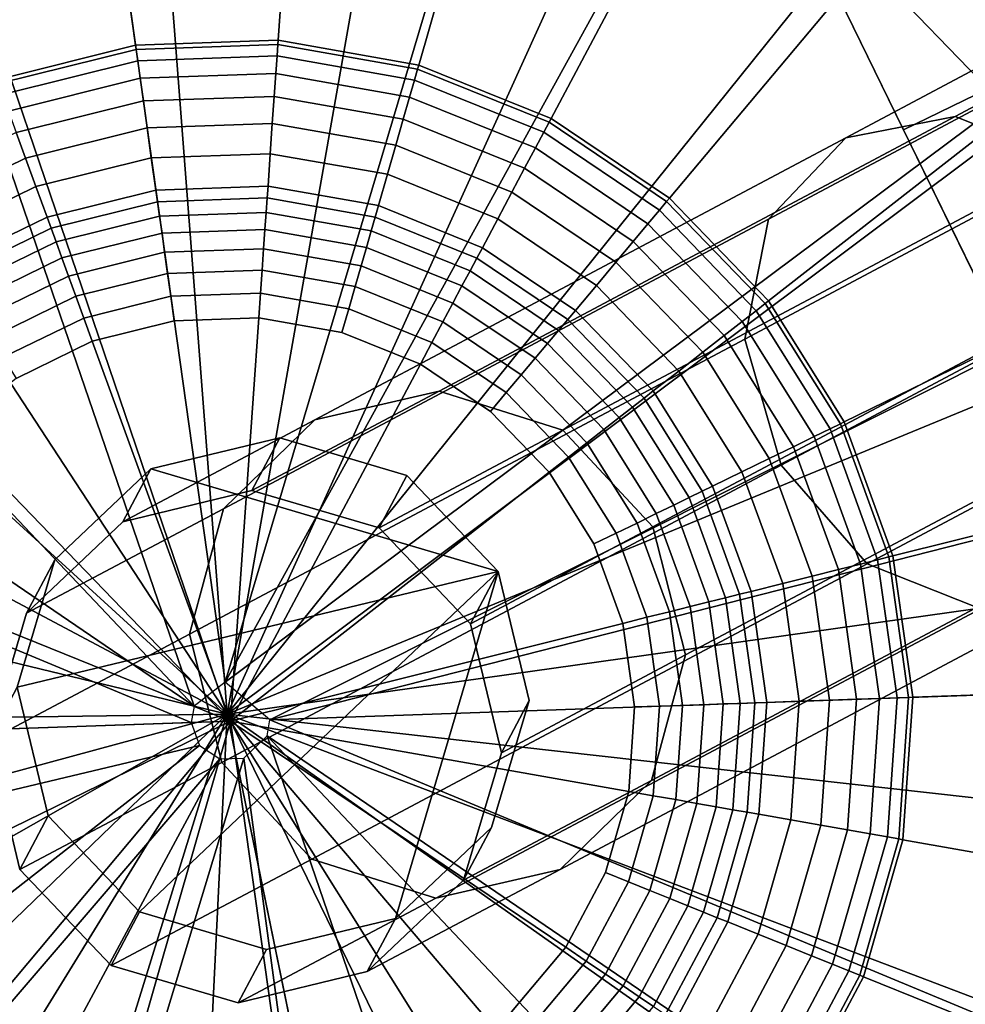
# Model space of a CAD drawing. Extents: x -43.1 to 43.1, y -41.3 to 41.3.
# Tile 92 of 256: x -16.735 to -16.161, y -8.055 to -7.458. Entities that reach past the tile are written whole.
import ezdxf

# ---------------------------------------------------------------- set-up
doc = ezdxf.new("R2010")
doc.units = 0
for name, color, linetype in [('CABLE.1', 18, 'CONTINUOUS'), ('LAMP', 7, 'CONTINUOUS'), ('LAMP_SUPPORT', 18, 'CONTINUOUS'), ('METAL_BASE', 254, 'CONTINUOUS')]:
    doc.layers.add(name, color=color, linetype=linetype)

msp = doc.modelspace()

# ---------------------------------------------------------------- linework, layer by layer
at = {"layer": 'CABLE.1'}
for points in [[(-15.7489, -7.2715, 5.3364), (-15.6924, -7.2641, 5.3937), (-16.1672, -7.5169, 6.0043), (-16.2337, -7.5297, 5.9601)], [(-15.6924, -7.2641, 5.3937), (-15.6313, -7.2952, 5.436), (-16.0985, -7.5441, 6.037), (-16.1672, -7.5169, 6.0043)], [(-15.7854, -7.3155, 5.2794), (-15.7489, -7.2715, 5.3364), (-16.2337, -7.5297, 5.9601), (-16.2804, -7.5791, 5.9161)], [(-15.7924, -7.3842, 5.2379), (-15.7854, -7.3155, 5.2794), (-16.2804, -7.5791, 5.9161), (-16.2948, -7.6518, 5.8841)], [(-15.7678, -7.4594, 5.2232), (-15.7924, -7.3842, 5.2379), (-16.2948, -7.6518, 5.8841), (-16.2728, -7.7284, 5.8728)], [(-15.7184, -7.5208, 5.2391), (-15.7678, -7.4594, 5.2232), (-16.2728, -7.7284, 5.8728), (-16.2206, -7.7882, 5.8851)], [(-16.2337, -7.5297, 5.9601), (-16.1672, -7.5169, 6.0043), (-16.4803, -7.6834, 6.692), (-16.5557, -7.7008, 6.667)], [(-16.1672, -7.5169, 6.0043), (-16.0985, -7.5441, 6.037), (-16.4053, -7.7071, 6.7105), (-16.4803, -7.6834, 6.692)], [(-15.6572, -7.5519, 5.2814), (-15.7184, -7.5208, 5.2391), (-16.2206, -7.7882, 5.8851), (-16.1519, -7.8154, 5.9177)], [(-16.2804, -7.5791, 5.9161), (-16.2337, -7.5297, 5.9601), (-16.5557, -7.7008, 6.667), (-16.6111, -7.7548, 6.6421)], [(-16.0985, -7.5441, 6.037), (-16.0463, -7.604, 6.0493), (-16.3506, -7.7657, 6.7175), (-16.4053, -7.7071, 6.7105)], [(-16.2948, -7.6518, 5.8841), (-16.2804, -7.5791, 5.9161), (-16.6111, -7.7548, 6.6421), (-16.6317, -7.8309, 6.6241)], [(-16.0463, -7.604, 6.0493), (-16.0243, -7.6805, 6.0379), (-16.3309, -7.8434, 6.7111), (-16.3506, -7.7657, 6.7175)], [(-16.2728, -7.7284, 5.8728), (-16.2948, -7.6518, 5.8841), (-16.6317, -7.8309, 6.6241), (-16.6121, -7.9087, 6.6177)], [(-16.0243, -7.6805, 6.0379), (-16.0387, -7.7532, 6.006), (-16.3515, -7.9195, 6.693), (-16.3309, -7.8434, 6.7111)], [(-16.5557, -7.7008, 6.667), (-16.4803, -7.6834, 6.692), (-16.5938, -7.7436, 7.4413), (-16.6721, -7.7626, 7.4355)], [(-16.4803, -7.6834, 6.692), (-16.4053, -7.7071, 6.7105), (-16.5166, -7.7663, 7.4459), (-16.5938, -7.7436, 7.4413)], [(-16.6111, -7.7548, 6.6421), (-16.5557, -7.7008, 6.667), (-16.6721, -7.7626, 7.4355), (-16.7305, -7.8181, 7.4301)], [(-16.4053, -7.7071, 6.7105), (-16.3506, -7.7657, 6.7175), (-16.4613, -7.8246, 7.4482), (-16.5166, -7.7663, 7.4459)], [(-16.6721, -7.7626, 7.4355), (-16.5938, -7.7436, 7.4413), (-16.5769, -7.7117, 8.6053), (-16.655, -7.7305, 8.607)], [(-16.4444, -7.7929, 8.6056), (-16.655, -7.7305, 8.607), (-16.5769, -7.7117, 8.6053), (-16.4998, -7.7346, 8.6048)], [(-16.5938, -7.7436, 7.4413), (-16.5166, -7.7663, 7.4459), (-16.4998, -7.7346, 8.6048), (-16.5769, -7.7117, 8.6053)], [(-16.2206, -7.7882, 5.8851), (-16.2728, -7.7284, 5.8728), (-16.6121, -7.9087, 6.6177), (-16.5574, -7.9673, 6.6247)], [(-16.4444, -7.7929, 8.6056), (-16.7361, -7.8629, 8.6118), (-16.7133, -7.7858, 8.6094), (-16.655, -7.7305, 8.607)], [(-16.7305, -7.8181, 7.4301), (-16.6721, -7.7626, 7.4355), (-16.655, -7.7305, 8.607), (-16.7133, -7.7858, 8.6094)], [(-16.5166, -7.7663, 7.4459), (-16.4613, -7.8246, 7.4482), (-16.4444, -7.7929, 8.6056), (-16.4998, -7.7346, 8.6048)], [(-16.6317, -7.8309, 6.6241), (-16.6111, -7.7548, 6.6421), (-16.7305, -7.8181, 7.4301), (-16.7534, -7.8954, 7.4265)], [(-16.0387, -7.7532, 6.006), (-16.0854, -7.8026, 5.962), (-16.4069, -7.9735, 6.6681), (-16.3515, -7.9195, 6.693)], [(-16.3506, -7.7657, 6.7175), (-16.3309, -7.8434, 6.7111), (-16.4425, -7.9028, 7.4474), (-16.4613, -7.8246, 7.4482)], [(-16.7534, -7.8954, 7.4265), (-16.7305, -7.8181, 7.4301), (-16.7133, -7.7858, 8.6094), (-16.7361, -7.8629, 8.6118)], [(-16.4444, -7.7929, 8.6056), (-16.6619, -7.9993, 8.6145), (-16.7173, -7.941, 8.6137), (-16.7361, -7.8629, 8.6118)], [(-16.4444, -7.7929, 8.6056), (-16.5067, -8.0034, 8.6123), (-16.5849, -8.0221, 8.614), (-16.6619, -7.9993, 8.6145)], [(-16.1519, -7.8154, 5.9177), (-16.2206, -7.7882, 5.8851), (-16.5574, -7.9673, 6.6247), (-16.4823, -7.991, 6.6431)], [(-16.4444, -7.7929, 8.6056), (-16.4256, -7.871, 8.6075), (-16.4484, -7.9481, 8.6099), (-16.5067, -8.0034, 8.6123)], [(-16.4613, -7.8246, 7.4482), (-16.4425, -7.9028, 7.4474), (-16.4256, -7.871, 8.6075), (-16.4444, -7.7929, 8.6056)], [(-16.0854, -7.8026, 5.962), (-16.1519, -7.8154, 5.9177), (-16.4823, -7.991, 6.6431), (-16.4069, -7.9735, 6.6681)], [(-16.6121, -7.9087, 6.6177), (-16.6317, -7.8309, 6.6241), (-16.7534, -7.8954, 7.4265), (-16.7346, -7.9736, 7.4257)], [(-16.3309, -7.8434, 6.7111), (-16.3515, -7.9195, 6.693), (-16.4654, -7.98, 7.4438), (-16.4425, -7.9028, 7.4474)], [(-16.7346, -7.9736, 7.4257), (-16.7534, -7.8954, 7.4265), (-16.7361, -7.8629, 8.6118), (-16.7173, -7.941, 8.6137)], [(-16.4425, -7.9028, 7.4474), (-16.4654, -7.98, 7.4438), (-16.4484, -7.9481, 8.6099), (-16.4256, -7.871, 8.6075)], [(-16.5574, -7.9673, 6.6247), (-16.6121, -7.9087, 6.6177), (-16.7346, -7.9736, 7.4257), (-16.6792, -8.0318, 7.428)], [(-16.3515, -7.9195, 6.693), (-16.4069, -7.9735, 6.6681), (-16.5238, -8.0355, 7.4384), (-16.4654, -7.98, 7.4438)], [(-16.6792, -8.0318, 7.428), (-16.7346, -7.9736, 7.4257), (-16.7173, -7.941, 8.6137), (-16.6619, -7.9993, 8.6145)], [(-16.4654, -7.98, 7.4438), (-16.5238, -8.0355, 7.4384), (-16.5067, -8.0034, 8.6123), (-16.4484, -7.9481, 8.6099)], [(-16.4823, -7.991, 6.6431), (-16.5574, -7.9673, 6.6247), (-16.6792, -8.0318, 7.428), (-16.6021, -8.0545, 7.4326)], [(-16.4069, -7.9735, 6.6681), (-16.4823, -7.991, 6.6431), (-16.6021, -8.0545, 7.4326), (-16.5238, -8.0355, 7.4384)], [(-16.6021, -8.0545, 7.4326), (-16.6792, -8.0318, 7.428), (-16.6619, -7.9993, 8.6145), (-16.5849, -8.0221, 8.614)], [(-16.5238, -8.0355, 7.4384), (-16.6021, -8.0545, 7.4326), (-16.5849, -8.0221, 8.614), (-16.5067, -8.0034, 8.6123)]]:
    msp.add_3dface(points, dxfattribs=at)
at = {"layer": 'LAMP'}
for points in [[(-16.667, -7.1241, 13.367), (-16.8529, -7.1622, 13.367), (-16.6088, -7.8793, 13.367), (-16.4773, -7.1334, 13.367)], [(-16.2959, -7.1895, 13.367), (-16.4773, -7.1334, 13.367), (-16.6088, -7.8793, 13.367), (-16.1342, -7.289, 13.367)], [(-17.0236, -7.2455, 13.367), (-17.1682, -7.3685, 13.367), (-16.6088, -7.8793, 13.367), (-16.8529, -7.1622, 13.367)], [(-16.8023, -7.3111, 16.4972), (-16.6549, -7.2808, 16.4972), (-16.6088, -7.8793, 16.4972), (-16.9375, -7.377, 16.4972)], [(-16.5046, -7.2882, 16.4972), (-16.3609, -7.3327, 16.4972), (-16.6088, -7.8793, 16.4972), (-16.6549, -7.2808, 16.4972)], [(-16.0024, -7.4255, 13.367), (-16.1342, -7.289, 13.367), (-16.6088, -7.8793, 13.367), (-15.9086, -7.5906, 13.367)], [(-16.2328, -7.4115, 16.4972), (-16.1283, -7.5197, 16.4972), (-16.6088, -7.8793, 16.4972), (-16.3609, -7.3327, 16.4972)], [(-16.1669, -7.3296, 16.4759), (-16.0441, -7.4568, 16.4759), (-16.1283, -7.5197, 16.4972), (-16.2328, -7.4115, 16.4972)], [(-17.2776, -7.5237, 13.367), (-17.345, -7.7012, 13.367), (-16.6088, -7.8793, 13.367), (-17.1682, -7.3685, 13.367)], [(-17.0521, -7.4746, 16.4972), (-16.9375, -7.377, 16.4972), (-16.6088, -7.8793, 16.4972), (-17.1388, -7.5975, 16.4972)], [(-16.0539, -7.6506, 16.4972), (-16.0145, -7.7957, 16.4972), (-16.6088, -7.8793, 16.4972), (-16.1283, -7.5197, 16.4972)], [(-15.8588, -7.7739, 13.367), (-15.9086, -7.5906, 13.367), (-16.6088, -7.8793, 13.367), (-15.8561, -7.9637, 13.367)], [(-17.1922, -7.7381, 16.4972), (-17.1388, -7.5975, 16.4972), (-16.6088, -7.8793, 16.4972), (-17.209, -7.8876, 16.4972)], [(-17.3662, -7.8898, 13.367), (-17.3398, -8.0778, 13.367), (-16.6088, -7.8793, 13.367), (-17.345, -7.7012, 13.367)], [(-16.0124, -7.9462, 16.4972), (-16.0478, -8.0924, 16.4972), (-16.6088, -7.8793, 16.4972), (-16.0145, -7.7957, 16.4972)], [(-17.2674, -8.2534, 13.367), (-17.1537, -8.4054, 13.367), (-16.6088, -7.8793, 13.367), (-17.3398, -8.0778, 13.367)], [(-17.188, -8.0366, 16.4972), (-17.209, -7.8876, 16.4972), (-16.6088, -7.8793, 16.4972), (-17.1307, -8.1757, 16.4972)], [(-17.0057, -8.5244, 13.367), (-16.8328, -8.6028, 13.367), (-16.6088, -7.8793, 13.367), (-17.1537, -8.4054, 13.367)], [(-17.0406, -8.2962, 16.4972), (-17.1307, -8.1757, 16.4972), (-16.6088, -7.8793, 16.4972), (-16.9233, -8.3905, 16.4972)], [(-16.7863, -8.4526, 16.4972), (-16.9233, -8.3905, 16.4972), (-16.6088, -7.8793, 16.4972), (-16.6382, -8.4787, 16.4972)], [(-16.6458, -8.6358, 13.367), (-16.4565, -8.6212, 13.367), (-16.6088, -7.8793, 13.367), (-16.8328, -8.6028, 13.367)], [(-16.4882, -8.4672, 16.4972), (-16.6382, -8.4787, 16.4972), (-16.6088, -7.8793, 16.4972)], [(-16.2198, -8.3363, 16.4972), (-16.3457, -8.4187, 16.4972), (-16.4882, -8.4672, 16.4972), (-16.6088, -7.8793, 16.4972)], [(-16.1179, -8.4561, 13.367), (-15.9899, -8.3159, 13.367), (-16.6088, -7.8793, 13.367), (-16.2768, -8.56, 13.367)], [(-16.1184, -8.2252, 16.4972), (-16.2198, -8.3363, 16.4972), (-16.6088, -7.8793, 16.4972), (-16.0478, -8.0924, 16.4972)], [(-15.9008, -8.1482, 13.367), (-15.8561, -7.9637, 13.367), (-16.6088, -7.8793, 13.367), (-15.9899, -8.3159, 13.367)], [(-16.2768, -8.56, 13.367), (-16.6088, -7.8793, 13.367), (-16.4565, -8.6212, 13.367)]]:
    msp.add_3dface(points, dxfattribs=at)
at = {"layer": 'LAMP_SUPPORT'}
for points in [[(-16.6101, -7.8599, 12.7749), (-16.7398, -6.9368, 12.7749), (-16.54, -6.9298, 12.7749), (-16.3432, -6.9645, 12.7749)], [(-16.6101, -7.8599, 12.7749), (-16.6289, -7.8746, 12.7749), (-16.9337, -6.9852, 12.7749), (-16.7398, -6.9368, 12.7749)], [(-16.6101, -7.8599, 12.7749), (-16.3432, -6.9645, 12.7749), (-16.1579, -7.0394, 12.7749)], [(-16.6289, -7.8746, 12.7749), (-17.2709, -7.1958, 12.7749), (-17.1134, -7.0728, 12.7749), (-16.9337, -6.9852, 12.7749)], [(-16.6101, -7.8599, 12.7749), (-16.1579, -7.0394, 12.7749), (-15.9922, -7.1512, 12.7749), (-15.8533, -7.295, 12.7749)], [(-16.5532, -7.1172, 8.9914), (-16.7137, -7.1229, 8.9914), (-16.6644, -7.4735, 8.9914), (-16.5779, -7.4705, 8.9914)], [(-16.395, -7.1451, 8.9914), (-16.5532, -7.1172, 8.9914), (-16.5779, -7.4705, 8.9914), (-16.4926, -7.4856, 8.9914)], [(-16.7137, -7.1229, 8.9914), (-16.8695, -7.1617, 8.9914), (-16.7484, -7.4945, 8.9914), (-16.6644, -7.4735, 8.9914)], [(-16.2461, -7.2053, 8.9914), (-16.395, -7.1451, 8.9914), (-16.4926, -7.4856, 8.9914), (-16.4123, -7.518, 8.9914)], [(-16.6289, -7.8746, 12.7749), (-17.3994, -7.3489, 12.7749), (-17.2709, -7.1958, 12.7749)], [(-16.1129, -7.2951, 8.9914), (-16.2461, -7.2053, 8.9914), (-16.4123, -7.518, 8.9914), (-16.3406, -7.5664, 8.9914)], [(-16.5829, -7.8828, 12.7749), (-16.6101, -7.8599, 12.7749), (-15.8533, -7.295, 12.7749), (-15.7474, -7.4645, 12.7749)], [(-16.0014, -7.4106, 8.9914), (-16.1129, -7.2951, 8.9914), (-16.3406, -7.5664, 8.9914), (-16.2804, -7.6287, 8.9914)], [(-16.6289, -7.8746, 12.7749), (-16.6306, -7.8844, 12.7749), (-17.4932, -7.5254, 12.7749), (-17.3994, -7.3489, 12.7749)], [(-15.9163, -7.5468, 8.9914), (-16.0014, -7.4106, 8.9914), (-16.2804, -7.6287, 8.9914), (-16.2346, -7.7021, 8.9914)], [(-16.5829, -7.8828, 12.7749), (-15.7474, -7.4645, 12.7749), (-15.679, -7.6523, 12.7749)], [(-16.5779, -7.4705, 8.9914), (-16.6644, -7.4735, 8.9914), (-16.664, -7.4761, 8.9718), (-16.578, -7.4731, 8.9718)], [(-16.4926, -7.4856, 8.9914), (-16.5779, -7.4705, 8.9914), (-16.578, -7.4731, 8.9718), (-16.4933, -7.4881, 8.9718)], [(-16.6644, -7.4735, 8.9914), (-16.7484, -7.4945, 8.9914), (-16.7475, -7.4969, 8.9718), (-16.664, -7.4761, 8.9718)], [(-16.664, -7.4761, 8.9718), (-16.7475, -7.4969, 8.9718), (-16.7451, -7.5035, 8.9195), (-16.663, -7.483, 8.9195)], [(-16.578, -7.4731, 8.9718), (-16.664, -7.4761, 8.9718), (-16.663, -7.483, 8.9195), (-16.5785, -7.4801, 8.9195)], [(-16.4933, -7.4881, 8.9718), (-16.578, -7.4731, 8.9718), (-16.5785, -7.4801, 8.9195), (-16.4952, -7.4948, 8.9195)], [(-16.663, -7.483, 8.9195), (-16.7451, -7.5035, 8.9195), (-16.7414, -7.5136, 8.8443), (-16.6615, -7.4936, 8.8443)], [(-16.5785, -7.4801, 8.9195), (-16.663, -7.483, 8.9195), (-16.6615, -7.4936, 8.8443), (-16.5793, -7.4908, 8.8443)], [(-16.4952, -7.4948, 8.9195), (-16.5785, -7.4801, 8.9195), (-16.5793, -7.4908, 8.8443), (-16.4982, -7.5051, 8.8443)], [(-16.4136, -7.5203, 8.9718), (-16.4933, -7.4881, 8.9718), (-16.4952, -7.4948, 8.9195), (-16.4168, -7.5264, 8.9195)], [(-16.4123, -7.518, 8.9914), (-16.4926, -7.4856, 8.9914), (-16.4933, -7.4881, 8.9718), (-16.4136, -7.5203, 8.9718)], [(-16.6615, -7.4936, 8.8443), (-16.7414, -7.5136, 8.8443), (-16.7367, -7.5266, 8.756), (-16.6596, -7.5074, 8.756)], [(-16.5793, -7.4908, 8.8443), (-16.6615, -7.4936, 8.8443), (-16.6596, -7.5074, 8.756), (-16.5802, -7.5046, 8.756)], [(-16.4982, -7.5051, 8.8443), (-16.5793, -7.4908, 8.8443), (-16.5802, -7.5046, 8.756), (-16.502, -7.5184, 8.756)], [(-16.4168, -7.5264, 8.9195), (-16.4952, -7.4948, 8.9195), (-16.4982, -7.5051, 8.8443), (-16.4219, -7.5359, 8.8443)], [(-16.6596, -7.5074, 8.756), (-16.7367, -7.5266, 8.756), (-16.731, -7.5421, 8.6643), (-16.6573, -7.5237, 8.6643)], [(-16.5802, -7.5046, 8.756), (-16.6596, -7.5074, 8.756), (-16.6573, -7.5237, 8.6643), (-16.5814, -7.521, 8.6643)], [(-16.502, -7.5184, 8.756), (-16.5802, -7.5046, 8.756), (-16.5814, -7.521, 8.6643), (-16.5066, -7.5342, 8.6643)], [(-16.4219, -7.5359, 8.8443), (-16.4982, -7.5051, 8.8443), (-16.502, -7.5184, 8.756), (-16.4284, -7.5482, 8.756)], [(-16.4284, -7.5482, 8.756), (-16.502, -7.5184, 8.756), (-16.5066, -7.5342, 8.6643), (-16.4361, -7.5627, 8.6643)], [(-16.3406, -7.5664, 8.9914), (-16.4123, -7.518, 8.9914), (-16.4136, -7.5203, 8.9718), (-16.3423, -7.5684, 8.9718)], [(-16.6573, -7.5237, 8.6643), (-16.731, -7.5421, 8.6643), (-16.7248, -7.5593, 8.5791), (-16.6548, -7.5419, 8.5791)], [(-16.5814, -7.521, 8.6643), (-16.6573, -7.5237, 8.6643), (-16.6548, -7.5419, 8.5791), (-16.5827, -7.5394, 8.5791)], [(-16.5066, -7.5342, 8.6643), (-16.5814, -7.521, 8.6643), (-16.5827, -7.5394, 8.5791), (-16.5116, -7.5519, 8.5791)], [(-16.3423, -7.5684, 8.9718), (-16.4136, -7.5203, 8.9718), (-16.4168, -7.5264, 8.9195), (-16.3467, -7.5737, 8.9195)], [(-16.6306, -7.8844, 12.7749), (-17.5623, -7.917, 12.7749), (-17.5483, -7.7176, 12.7749), (-17.4932, -7.5254, 12.7749)], [(-16.7367, -7.5266, 8.756), (-16.808, -7.5614, 8.756), (-16.7993, -7.5754, 8.6643), (-16.731, -7.5421, 8.6643)], [(-16.3467, -7.5737, 8.9195), (-16.4168, -7.5264, 8.9195), (-16.4219, -7.5359, 8.8443), (-16.3536, -7.5819, 8.8443)], [(-16.4361, -7.5627, 8.6643), (-16.5066, -7.5342, 8.6643), (-16.5116, -7.5519, 8.5791), (-16.4447, -7.5789, 8.5791)], [(-16.3536, -7.5819, 8.8443), (-16.4219, -7.5359, 8.8443), (-16.4284, -7.5482, 8.756), (-16.3625, -7.5926, 8.756)], [(-16.731, -7.5421, 8.6643), (-16.7993, -7.5754, 8.6643), (-16.7896, -7.591, 8.5791), (-16.7248, -7.5593, 8.5791)], [(-16.6548, -7.5419, 8.5791), (-16.7248, -7.5593, 8.5791), (-16.718, -7.5779, 8.5101), (-16.652, -7.5615, 8.5101)], [(-16.5827, -7.5394, 8.5791), (-16.6548, -7.5419, 8.5791), (-16.652, -7.5615, 8.5101), (-16.584, -7.5591, 8.5101)], [(-16.5116, -7.5519, 8.5791), (-16.5827, -7.5394, 8.5791), (-16.584, -7.5591, 8.5101), (-16.5171, -7.5709, 8.5101)], [(-16.3625, -7.5926, 8.756), (-16.4284, -7.5482, 8.756), (-16.4361, -7.5627, 8.6643), (-16.3731, -7.6052, 8.6643)], [(-15.8613, -7.6977, 8.9914), (-15.9163, -7.5468, 8.9914), (-16.2346, -7.7021, 8.9914), (-16.205, -7.7834, 8.9914)], [(-16.4447, -7.5789, 8.5791), (-16.5116, -7.5519, 8.5791), (-16.5171, -7.5709, 8.5101), (-16.454, -7.5964, 8.5101)], [(-16.7248, -7.5593, 8.5791), (-16.7896, -7.591, 8.5791), (-16.7791, -7.6077, 8.5101), (-16.718, -7.5779, 8.5101)], [(-16.584, -7.5591, 8.5101), (-16.652, -7.5615, 8.5101), (-16.651, -7.5685, 8.4929), (-16.5845, -7.5662, 8.4929)], [(-16.5171, -7.5709, 8.5101), (-16.584, -7.5591, 8.5101), (-16.5845, -7.5662, 8.4929), (-16.519, -7.5778, 8.4929)], [(-16.652, -7.5615, 8.5101), (-16.718, -7.5779, 8.5101), (-16.7156, -7.5846, 8.4929), (-16.651, -7.5685, 8.4929)], [(-16.5845, -7.5662, 8.4929), (-16.651, -7.5685, 8.4929), (-16.6498, -7.5773, 8.477), (-16.5852, -7.575, 8.477)], [(-16.519, -7.5778, 8.4929), (-16.5845, -7.5662, 8.4929), (-16.5852, -7.575, 8.477), (-16.5215, -7.5862, 8.477)], [(-16.3731, -7.6052, 8.6643), (-16.4361, -7.5627, 8.6643), (-16.4447, -7.5789, 8.5791), (-16.3849, -7.6193, 8.5791)], [(-16.2804, -7.6287, 8.9914), (-16.3406, -7.5664, 8.9914), (-16.3423, -7.5684, 8.9718), (-16.2825, -7.6303, 8.9718)], [(-16.651, -7.5685, 8.4929), (-16.7156, -7.5846, 8.4929), (-16.7125, -7.5929, 8.477), (-16.6498, -7.5773, 8.477)], [(-16.454, -7.5964, 8.5101), (-16.5171, -7.5709, 8.5101), (-16.519, -7.5778, 8.4929), (-16.4574, -7.6027, 8.4929)], [(-16.2825, -7.6303, 8.9718), (-16.3423, -7.5684, 8.9718), (-16.3467, -7.5737, 8.9195), (-16.288, -7.6346, 8.9195)], [(-16.718, -7.5779, 8.5101), (-16.7791, -7.6077, 8.5101), (-16.7753, -7.6138, 8.4929), (-16.7156, -7.5846, 8.4929)], [(-16.6498, -7.5773, 8.477), (-16.7125, -7.5929, 8.477), (-16.709, -7.6026, 8.4631), (-16.6483, -7.5875, 8.4631)], [(-16.5852, -7.575, 8.477), (-16.6498, -7.5773, 8.477), (-16.6483, -7.5875, 8.4631), (-16.5859, -7.5853, 8.4631)], [(-16.5215, -7.5862, 8.477), (-16.5852, -7.575, 8.477), (-16.5859, -7.5853, 8.4631), (-16.5243, -7.5962, 8.4631)], [(-16.4574, -7.6027, 8.4929), (-16.519, -7.5778, 8.4929), (-16.5215, -7.5862, 8.477), (-16.4615, -7.6105, 8.477)], [(-16.3849, -7.6193, 8.5791), (-16.4447, -7.5789, 8.5791), (-16.454, -7.5964, 8.5101), (-16.3976, -7.6344, 8.5101)], [(-16.288, -7.6346, 8.9195), (-16.3467, -7.5737, 8.9195), (-16.3536, -7.5819, 8.8443), (-16.2964, -7.6412, 8.8443)], [(-16.7156, -7.5846, 8.4929), (-16.7753, -7.6138, 8.4929), (-16.7707, -7.6212, 8.477), (-16.7125, -7.5929, 8.477)], [(-16.2964, -7.6412, 8.8443), (-16.3536, -7.5819, 8.8443), (-16.3625, -7.5926, 8.756), (-16.3074, -7.6497, 8.756)], [(-16.6483, -7.5875, 8.4631), (-16.709, -7.6026, 8.4631), (-16.705, -7.6137, 8.4514), (-16.6467, -7.5991, 8.4514)], [(-16.5859, -7.5853, 8.4631), (-16.6483, -7.5875, 8.4631), (-16.6467, -7.5991, 8.4514), (-16.5867, -7.597, 8.4514)], [(-16.5243, -7.5962, 8.4631), (-16.5859, -7.5853, 8.4631), (-16.5867, -7.597, 8.4514), (-16.5276, -7.6075, 8.4514)], [(-16.4615, -7.6105, 8.477), (-16.5215, -7.5862, 8.477), (-16.5243, -7.5962, 8.4631), (-16.4664, -7.6196, 8.4631)], [(-16.7125, -7.5929, 8.477), (-16.7707, -7.6212, 8.477), (-16.7652, -7.63, 8.4631), (-16.709, -7.6026, 8.4631)], [(-16.5867, -7.597, 8.4514), (-16.6467, -7.5991, 8.4514), (-16.6449, -7.612, 8.4425), (-16.5876, -7.61, 8.4425)], [(-16.5276, -7.6075, 8.4514), (-16.5867, -7.597, 8.4514), (-16.5876, -7.61, 8.4425), (-16.5311, -7.6199, 8.4425)], [(-16.4664, -7.6196, 8.4631), (-16.5243, -7.5962, 8.4631), (-16.5276, -7.6075, 8.4514), (-16.4719, -7.63, 8.4514)], [(-16.3976, -7.6344, 8.5101), (-16.454, -7.5964, 8.5101), (-16.4574, -7.6027, 8.4929), (-16.4022, -7.6399, 8.4929)], [(-16.3074, -7.6497, 8.756), (-16.3625, -7.5926, 8.756), (-16.3731, -7.6052, 8.6643), (-16.3203, -7.6598, 8.6643)], [(-16.709, -7.6026, 8.4631), (-16.7652, -7.63, 8.4631), (-16.759, -7.64, 8.4514), (-16.705, -7.6137, 8.4514)], [(-16.6467, -7.5991, 8.4514), (-16.705, -7.6137, 8.4514), (-16.7005, -7.6259, 8.4425), (-16.6449, -7.612, 8.4425)], [(-16.4022, -7.6399, 8.4929), (-16.4574, -7.6027, 8.4929), (-16.4615, -7.6105, 8.477), (-16.4079, -7.6466, 8.477)], [(-16.4719, -7.63, 8.4514), (-16.5276, -7.6075, 8.4514), (-16.5311, -7.6199, 8.4425), (-16.478, -7.6414, 8.4425)], [(-16.3203, -7.6598, 8.6643), (-16.3731, -7.6052, 8.6643), (-16.3849, -7.6193, 8.5791), (-16.3348, -7.6712, 8.5791)], [(-16.705, -7.6137, 8.4514), (-16.759, -7.64, 8.4514), (-16.7521, -7.651, 8.4425), (-16.7005, -7.6259, 8.4425)], [(-16.6449, -7.612, 8.4425), (-16.7005, -7.6259, 8.4425), (-16.6957, -7.6391, 8.4368), (-16.6429, -7.6259, 8.4368)], [(-16.5876, -7.61, 8.4425), (-16.6449, -7.612, 8.4425), (-16.6429, -7.6259, 8.4368), (-16.5886, -7.624, 8.4368)], [(-16.5311, -7.6199, 8.4425), (-16.5876, -7.61, 8.4425), (-16.5886, -7.624, 8.4368), (-16.535, -7.6335, 8.4368)], [(-16.4079, -7.6466, 8.477), (-16.4615, -7.6105, 8.477), (-16.4664, -7.6196, 8.4631), (-16.4145, -7.6546, 8.4631)], [(-16.478, -7.6414, 8.4425), (-16.5311, -7.6199, 8.4425), (-16.535, -7.6335, 8.4368), (-16.4846, -7.6539, 8.4368)], [(-16.4145, -7.6546, 8.4631), (-16.4664, -7.6196, 8.4631), (-16.4719, -7.63, 8.4514), (-16.4221, -7.6635, 8.4514)], [(-16.3348, -7.6712, 8.5791), (-16.3849, -7.6193, 8.5791), (-16.3976, -7.6344, 8.5101), (-16.3504, -7.6833, 8.5101)], [(-16.7005, -7.6259, 8.4425), (-16.7521, -7.651, 8.4425), (-16.7446, -7.6629, 8.4368), (-16.6957, -7.6391, 8.4368)], [(-16.6429, -7.6259, 8.4368), (-16.6957, -7.6391, 8.4368), (-16.6906, -7.6532, 8.4348), (-16.6409, -7.6408, 8.4348)], [(-16.5886, -7.624, 8.4368), (-16.6429, -7.6259, 8.4368), (-16.6409, -7.6408, 8.4348), (-16.5896, -7.639, 8.4348)], [(-16.535, -7.6335, 8.4368), (-16.5886, -7.624, 8.4368), (-16.5896, -7.639, 8.4348), (-16.5392, -7.6479, 8.4348)], [(-16.4221, -7.6635, 8.4514), (-16.4719, -7.63, 8.4514), (-16.478, -7.6414, 8.4425), (-16.4304, -7.6735, 8.4425)], [(-16.2369, -7.7032, 8.9718), (-16.2825, -7.6303, 8.9718), (-16.288, -7.6346, 8.9195), (-16.2432, -7.7063, 8.9195)], [(-16.2346, -7.7021, 8.9914), (-16.2804, -7.6287, 8.9914), (-16.2825, -7.6303, 8.9718), (-16.2369, -7.7032, 8.9718)], [(-16.4846, -7.6539, 8.4368), (-16.535, -7.6335, 8.4368), (-16.5392, -7.6479, 8.4348), (-16.4916, -7.6671, 8.4348)], [(-16.3504, -7.6833, 8.5101), (-16.3976, -7.6344, 8.5101), (-16.4022, -7.6399, 8.4929), (-16.356, -7.6877, 8.4929)], [(-16.2432, -7.7063, 8.9195), (-16.288, -7.6346, 8.9195), (-16.2964, -7.6412, 8.8443), (-16.2528, -7.711, 8.8443)], [(-16.6957, -7.6391, 8.4368), (-16.7446, -7.6629, 8.4368), (-16.7367, -7.6757, 8.4348), (-16.6906, -7.6532, 8.4348)], [(-16.5896, -7.639, 8.4348), (-16.6409, -7.6408, 8.4348), (-16.6906, -7.6532, 8.4348), (-16.6067, -7.8836, 8.4348)], [(-16.4916, -7.6671, 8.4348), (-16.5392, -7.6479, 8.4348), (-16.5896, -7.639, 8.4348), (-16.6067, -7.8836, 8.4348)], [(-16.4304, -7.6735, 8.4425), (-16.478, -7.6414, 8.4425), (-16.4846, -7.6539, 8.4368), (-16.4395, -7.6843, 8.4368)], [(-16.356, -7.6877, 8.4929), (-16.4022, -7.6399, 8.4929), (-16.4079, -7.6466, 8.477), (-16.363, -7.6931, 8.477)], [(-16.2528, -7.711, 8.8443), (-16.2964, -7.6412, 8.8443), (-16.3074, -7.6497, 8.756), (-16.2653, -7.7171, 8.756)], [(-16.363, -7.6931, 8.477), (-16.4079, -7.6466, 8.477), (-16.4145, -7.6546, 8.4631), (-16.3711, -7.6995, 8.4631)], [(-16.2653, -7.7171, 8.756), (-16.3074, -7.6497, 8.756), (-16.3203, -7.6598, 8.6643), (-16.2801, -7.7243, 8.6643)], [(-16.6906, -7.6532, 8.4348), (-16.7367, -7.6757, 8.4348), (-16.777, -7.7072, 8.4348), (-16.6067, -7.8836, 8.4348)], [(-16.5829, -7.8828, 12.7749), (-15.679, -7.6523, 12.7749), (-15.6512, -7.8502, 12.7749)], [(-16.4395, -7.6843, 8.4368), (-16.4846, -7.6539, 8.4368), (-16.4916, -7.6671, 8.4348), (-16.4491, -7.6958, 8.4348)], [(-16.3711, -7.6995, 8.4631), (-16.4145, -7.6546, 8.4631), (-16.4221, -7.6635, 8.4514), (-16.3804, -7.7067, 8.4514)], [(-16.2801, -7.7243, 8.6643), (-16.3203, -7.6598, 8.6643), (-16.3348, -7.6712, 8.5791), (-16.2966, -7.7323, 8.5791)], [(-16.4135, -7.7326, 8.4348), (-16.4491, -7.6958, 8.4348), (-16.4916, -7.6671, 8.4348), (-16.6067, -7.8836, 8.4348)], [(-16.3804, -7.7067, 8.4514), (-16.4221, -7.6635, 8.4514), (-16.4304, -7.6735, 8.4425), (-16.3906, -7.7147, 8.4425)], [(-16.3906, -7.7147, 8.4425), (-16.4304, -7.6735, 8.4425), (-16.4395, -7.6843, 8.4368), (-16.4017, -7.7234, 8.4368)], [(-16.2966, -7.7323, 8.5791), (-16.3348, -7.6712, 8.5791), (-16.3504, -7.6833, 8.5101), (-16.3144, -7.741, 8.5101)], [(-16.4017, -7.7234, 8.4368), (-16.4395, -7.6843, 8.4368), (-16.4491, -7.6958, 8.4348), (-16.4135, -7.7326, 8.4348)], [(-16.3144, -7.741, 8.5101), (-16.3504, -7.6833, 8.5101), (-16.356, -7.6877, 8.4929), (-16.3208, -7.7441, 8.4929)], [(-16.3208, -7.7441, 8.4929), (-16.356, -7.6877, 8.4929), (-16.363, -7.6931, 8.477), (-16.3287, -7.748, 8.477)], [(-16.3287, -7.748, 8.477), (-16.363, -7.6931, 8.477), (-16.3711, -7.6995, 8.4631), (-16.338, -7.7525, 8.4631)], [(-15.839, -7.8568, 8.9914), (-15.8613, -7.6977, 8.9914), (-16.205, -7.7834, 8.9914), (-16.1929, -7.8691, 8.9914)], [(-16.338, -7.7525, 8.4631), (-16.3711, -7.6995, 8.4631), (-16.3804, -7.7067, 8.4514), (-16.3486, -7.7577, 8.4514)], [(-16.2075, -7.784, 8.9718), (-16.2369, -7.7032, 8.9718), (-16.2432, -7.7063, 8.9195), (-16.2143, -7.7857, 8.9195)], [(-16.205, -7.7834, 8.9914), (-16.2346, -7.7021, 8.9914), (-16.2369, -7.7032, 8.9718), (-16.2075, -7.784, 8.9718)], [(-16.777, -7.7072, 8.4348), (-16.81, -7.7465, 8.4348), (-16.8341, -7.7917, 8.4348), (-16.6067, -7.8836, 8.4348)], [(-16.3486, -7.7577, 8.4514), (-16.3804, -7.7067, 8.4514), (-16.3906, -7.7147, 8.4425), (-16.3602, -7.7634, 8.4425)], [(-16.2143, -7.7857, 8.9195), (-16.2432, -7.7063, 8.9195), (-16.2528, -7.711, 8.8443), (-16.2247, -7.7883, 8.8443)], [(-16.3602, -7.7634, 8.4425), (-16.3906, -7.7147, 8.4425), (-16.4017, -7.7234, 8.4368), (-16.3729, -7.7695, 8.4368)], [(-16.2247, -7.7883, 8.8443), (-16.2528, -7.711, 8.8443), (-16.2653, -7.7171, 8.756), (-16.2381, -7.7917, 8.756)], [(-16.2381, -7.7917, 8.756), (-16.2653, -7.7171, 8.756), (-16.2801, -7.7243, 8.6643), (-16.2541, -7.7957, 8.6643)], [(-16.3729, -7.7695, 8.4368), (-16.4017, -7.7234, 8.4368), (-16.4135, -7.7326, 8.4348), (-16.3864, -7.7761, 8.4348)], [(-16.2541, -7.7957, 8.6643), (-16.2801, -7.7243, 8.6643), (-16.2966, -7.7323, 8.5791), (-16.2719, -7.8001, 8.5791)], [(-16.3864, -7.7761, 8.4348), (-16.4135, -7.7326, 8.4348), (-16.6067, -7.8836, 8.4348), (-16.3688, -7.8243, 8.4348)], [(-16.2719, -7.8001, 8.5791), (-16.2966, -7.7323, 8.5791), (-16.3144, -7.741, 8.5101), (-16.2911, -7.8049, 8.5101)], [(-16.298, -7.8066, 8.4929), (-16.3208, -7.7441, 8.4929), (-16.3287, -7.748, 8.477), (-16.3066, -7.8088, 8.477)], [(-16.2911, -7.8049, 8.5101), (-16.3144, -7.741, 8.5101), (-16.3208, -7.7441, 8.4929), (-16.298, -7.8066, 8.4929)], [(-16.3066, -7.8088, 8.477), (-16.3287, -7.748, 8.477), (-16.338, -7.7525, 8.4631), (-16.3166, -7.8113, 8.4631)], [(-16.328, -7.8141, 8.4514), (-16.3486, -7.7577, 8.4514), (-16.3602, -7.7634, 8.4425), (-16.3406, -7.8172, 8.4425)], [(-16.3166, -7.8113, 8.4631), (-16.338, -7.7525, 8.4631), (-16.3486, -7.7577, 8.4514), (-16.328, -7.8141, 8.4514)], [(-16.3406, -7.8172, 8.4425), (-16.3602, -7.7634, 8.4425), (-16.3729, -7.7695, 8.4368), (-16.3543, -7.8206, 8.4368)], [(-16.3543, -7.8206, 8.4368), (-16.3729, -7.7695, 8.4368), (-16.3864, -7.7761, 8.4348), (-16.3688, -7.8243, 8.4348)], [(-16.2025, -7.8695, 8.9195), (-16.2143, -7.7857, 8.9195), (-16.2247, -7.7883, 8.8443), (-16.2132, -7.8698, 8.8443)], [(-16.1955, -7.8692, 8.9718), (-16.2075, -7.784, 8.9718), (-16.2143, -7.7857, 8.9195), (-16.2025, -7.8695, 8.9195)], [(-16.1929, -7.8691, 8.9914), (-16.205, -7.7834, 8.9914), (-16.2075, -7.784, 8.9718), (-16.1955, -7.8692, 8.9718)], [(-16.8341, -7.7917, 8.4348), (-16.8482, -7.841, 8.4348), (-16.8518, -7.8921, 8.4348), (-16.6067, -7.8836, 8.4348)], [(-16.2271, -7.8703, 8.756), (-16.2381, -7.7917, 8.756), (-16.2541, -7.7957, 8.6643), (-16.2435, -7.8709, 8.6643)], [(-16.2132, -7.8698, 8.8443), (-16.2247, -7.7883, 8.8443), (-16.2381, -7.7917, 8.756), (-16.2271, -7.8703, 8.756)], [(-16.2435, -7.8709, 8.6643), (-16.2541, -7.7957, 8.6643), (-16.2719, -7.8001, 8.5791), (-16.2619, -7.8715, 8.5791)], [(-16.2816, -7.8722, 8.5101), (-16.2911, -7.8049, 8.5101), (-16.298, -7.8066, 8.4929), (-16.2888, -7.8725, 8.4929)], [(-16.2619, -7.8715, 8.5791), (-16.2719, -7.8001, 8.5791), (-16.2911, -7.8049, 8.5101), (-16.2816, -7.8722, 8.5101)], [(-16.3079, -7.8731, 8.4631), (-16.3166, -7.8113, 8.4631), (-16.328, -7.8141, 8.4514), (-16.3197, -7.8736, 8.4514)], [(-16.2976, -7.8728, 8.477), (-16.3066, -7.8088, 8.477), (-16.3166, -7.8113, 8.4631), (-16.3079, -7.8731, 8.4631)], [(-16.2888, -7.8725, 8.4929), (-16.298, -7.8066, 8.4929), (-16.3066, -7.8088, 8.477), (-16.2976, -7.8728, 8.477)], [(-16.3326, -7.874, 8.4425), (-16.3406, -7.8172, 8.4425), (-16.3543, -7.8206, 8.4368), (-16.3467, -7.8745, 8.4368)], [(-16.3197, -7.8736, 8.4514), (-16.328, -7.8141, 8.4514), (-16.3406, -7.8172, 8.4425), (-16.3326, -7.874, 8.4425)], [(-16.3467, -7.8745, 8.4368), (-16.3543, -7.8206, 8.4368), (-16.3688, -7.8243, 8.4348), (-16.3617, -7.875, 8.4348)], [(-16.3653, -7.9262, 8.4348), (-16.3617, -7.875, 8.4348), (-16.3688, -7.8243, 8.4348), (-16.6067, -7.8836, 8.4348)], [(-16.5829, -7.8828, 12.7749), (-15.6512, -7.8502, 12.7749), (-15.6652, -8.0496, 12.7749), (-15.7203, -8.2417, 12.7749)], [(-15.8502, -8.017, 8.9914), (-15.839, -7.8568, 8.9914), (-16.1929, -7.8691, 8.9914), (-16.199, -7.9555, 8.9914)], [(-16.2669, -7.9435, 8.5791), (-16.2619, -7.8715, 8.5791), (-16.2816, -7.8722, 8.5101), (-16.2864, -7.9401, 8.5101)], [(-16.2488, -7.9467, 8.6643), (-16.2435, -7.8709, 8.6643), (-16.2619, -7.8715, 8.5791), (-16.2669, -7.9435, 8.5791)], [(-16.2326, -7.9495, 8.756), (-16.2271, -7.8703, 8.756), (-16.2435, -7.8709, 8.6643), (-16.2488, -7.9467, 8.6643)], [(-16.2189, -7.952, 8.8443), (-16.2132, -7.8698, 8.8443), (-16.2271, -7.8703, 8.756), (-16.2326, -7.9495, 8.756)], [(-16.2084, -7.9538, 8.9195), (-16.2025, -7.8695, 8.9195), (-16.2132, -7.8698, 8.8443), (-16.2189, -7.952, 8.8443)], [(-16.2015, -7.955, 8.9718), (-16.1955, -7.8692, 8.9718), (-16.2025, -7.8695, 8.9195), (-16.2084, -7.9538, 8.9195)], [(-16.199, -7.9555, 8.9914), (-16.1929, -7.8691, 8.9914), (-16.1955, -7.8692, 8.9718), (-16.2015, -7.955, 8.9718)], [(-16.3505, -7.9288, 8.4368), (-16.3467, -7.8745, 8.4368), (-16.3617, -7.875, 8.4348), (-16.3653, -7.9262, 8.4348)], [(-16.3366, -7.9312, 8.4425), (-16.3326, -7.874, 8.4425), (-16.3467, -7.8745, 8.4368), (-16.3505, -7.9288, 8.4368)], [(-16.3239, -7.9335, 8.4514), (-16.3197, -7.8736, 8.4514), (-16.3326, -7.874, 8.4425), (-16.3366, -7.9312, 8.4425)], [(-16.3123, -7.9355, 8.4631), (-16.3079, -7.8731, 8.4631), (-16.3197, -7.8736, 8.4514), (-16.3239, -7.9335, 8.4514)], [(-16.3021, -7.9373, 8.477), (-16.2976, -7.8728, 8.477), (-16.3079, -7.8731, 8.4631), (-16.3123, -7.9355, 8.4631)], [(-16.2934, -7.9388, 8.4929), (-16.2888, -7.8725, 8.4929), (-16.2976, -7.8728, 8.477), (-16.3021, -7.9373, 8.477)], [(-16.2864, -7.9401, 8.5101), (-16.2816, -7.8722, 8.5101), (-16.2888, -7.8725, 8.4929), (-16.2934, -7.9388, 8.4929)], [(-16.8518, -7.8921, 8.4348), (-16.8446, -7.9429, 8.4348), (-16.8271, -7.9911, 8.4348), (-16.6067, -7.8836, 8.4348)], [(-16.8271, -7.9911, 8.4348), (-16.7999, -8.0345, 8.4348), (-16.7643, -8.0714, 8.4348), (-16.6067, -7.8836, 8.4348)], [(-16.7643, -8.0714, 8.4348), (-16.7218, -8.1001, 8.4348), (-16.6743, -8.1193, 8.4348), (-16.6067, -7.8836, 8.4348)], [(-16.6743, -8.1193, 8.4348), (-16.6238, -8.1282, 8.4348), (-16.5726, -8.1264, 8.4348), (-16.6067, -7.8836, 8.4348)], [(-16.5726, -8.1264, 8.4348), (-16.5229, -8.114, 8.4348), (-16.4768, -8.0915, 8.4348), (-16.6067, -7.8836, 8.4348)], [(-16.4768, -8.0915, 8.4348), (-16.4364, -8.0599, 8.4348), (-16.4035, -8.0207, 8.4348), (-16.6067, -7.8836, 8.4348)], [(-16.4035, -8.0207, 8.4348), (-16.3794, -7.9754, 8.4348), (-16.3653, -7.9262, 8.4348), (-16.6067, -7.8836, 8.4348)], [(-16.5846, -7.8925, 12.7749), (-16.5829, -7.8828, 12.7749), (-15.7203, -8.2417, 12.7749), (-15.8141, -8.4182, 12.7749)], [(-16.6306, -7.8844, 12.7749), (-16.6256, -7.8983, 12.7749), (-17.5344, -8.1149, 12.7749), (-17.5623, -7.917, 12.7749)], [(-16.5986, -7.906, 12.7749), (-16.5846, -7.8925, 12.7749), (-16.2797, -8.782, 12.7749), (-16.4737, -8.8304, 12.7749)], [(-16.5846, -7.8925, 12.7749), (-15.9426, -8.5713, 12.7749), (-16.1001, -8.6944, 12.7749), (-16.2797, -8.782, 12.7749)], [(-16.5846, -7.8925, 12.7749), (-15.8141, -8.4182, 12.7749), (-15.9426, -8.5713, 12.7749)], [(-16.6256, -7.8983, 12.7749), (-17.3602, -8.4722, 12.7749), (-17.4661, -8.3027, 12.7749), (-17.5344, -8.1149, 12.7749)], [(-16.6256, -7.8983, 12.7749), (-16.6133, -7.9065, 12.7749), (-17.2213, -8.616, 12.7749), (-17.3602, -8.4722, 12.7749)], [(-16.6133, -7.9065, 12.7749), (-17.0556, -8.7278, 12.7749), (-17.2213, -8.616, 12.7749)], [(-16.6133, -7.9065, 12.7749), (-16.5986, -7.906, 12.7749), (-16.8703, -8.8026, 12.7749), (-17.0556, -8.7278, 12.7749)], [(-16.5986, -7.906, 12.7749), (-16.4737, -8.8304, 12.7749), (-16.6734, -8.8374, 12.7749), (-16.8703, -8.8026, 12.7749)], [(-16.3655, -7.9811, 8.4368), (-16.3505, -7.9288, 8.4368), (-16.3653, -7.9262, 8.4348), (-16.3794, -7.9754, 8.4348)], [(-16.3524, -7.9863, 8.4425), (-16.3366, -7.9312, 8.4425), (-16.3505, -7.9288, 8.4368), (-16.3655, -7.9811, 8.4368)], [(-16.3404, -7.9912, 8.4514), (-16.3239, -7.9335, 8.4514), (-16.3366, -7.9312, 8.4425), (-16.3524, -7.9863, 8.4425)], [(-16.3295, -7.9956, 8.4631), (-16.3123, -7.9355, 8.4631), (-16.3239, -7.9335, 8.4514), (-16.3404, -7.9912, 8.4514)], [(-16.3199, -7.9995, 8.477), (-16.3021, -7.9373, 8.477), (-16.3123, -7.9355, 8.4631), (-16.3295, -7.9956, 8.4631)], [(-16.3117, -8.0028, 8.4929), (-16.2934, -7.9388, 8.4929), (-16.3021, -7.9373, 8.477), (-16.3199, -7.9995, 8.477)], [(-16.3051, -8.0054, 8.5101), (-16.2864, -7.9401, 8.5101), (-16.2934, -7.9388, 8.4929), (-16.3117, -8.0028, 8.4929)], [(-16.2868, -8.0128, 8.5791), (-16.2669, -7.9435, 8.5791), (-16.2864, -7.9401, 8.5101), (-16.3051, -8.0054, 8.5101)], [(-16.2697, -8.0197, 8.6643), (-16.2488, -7.9467, 8.6643), (-16.2669, -7.9435, 8.5791), (-16.2868, -8.0128, 8.5791)], [(-16.2545, -8.0259, 8.756), (-16.2326, -7.9495, 8.756), (-16.2488, -7.9467, 8.6643), (-16.2697, -8.0197, 8.6643)], [(-16.2416, -8.0311, 8.8443), (-16.2189, -7.952, 8.8443), (-16.2326, -7.9495, 8.756), (-16.2545, -8.0259, 8.756)], [(-16.2317, -8.0351, 8.9195), (-16.2084, -7.9538, 8.9195), (-16.2189, -7.952, 8.8443), (-16.2416, -8.0311, 8.8443)], [(-16.2252, -8.0377, 8.9718), (-16.2015, -7.955, 8.9718), (-16.2084, -7.9538, 8.9195), (-16.2317, -8.0351, 8.9195)], [(-16.2228, -8.0387, 8.9914), (-16.199, -7.9555, 8.9914), (-16.2015, -7.955, 8.9718), (-16.2252, -8.0377, 8.9718)], [(-15.8945, -8.1714, 8.9914), (-15.8502, -8.017, 8.9914), (-16.199, -7.9555, 8.9914), (-16.2228, -8.0387, 8.9914)], [(-16.391, -8.0291, 8.4368), (-16.3655, -7.9811, 8.4368), (-16.3794, -7.9754, 8.4348), (-16.4035, -8.0207, 8.4348)], [(-16.3794, -8.037, 8.4425), (-16.3524, -7.9863, 8.4425), (-16.3655, -7.9811, 8.4368), (-16.391, -8.0291, 8.4368)], [(-16.3686, -8.0442, 8.4514), (-16.3404, -7.9912, 8.4514), (-16.3524, -7.9863, 8.4425), (-16.3794, -8.037, 8.4425)], [(-16.3589, -8.0508, 8.4631), (-16.3295, -7.9956, 8.4631), (-16.3404, -7.9912, 8.4514), (-16.3686, -8.0442, 8.4514)], [(-16.3503, -8.0566, 8.477), (-16.3199, -7.9995, 8.477), (-16.3295, -7.9956, 8.4631), (-16.3589, -8.0508, 8.4631)], [(-16.343, -8.0615, 8.4929), (-16.3117, -8.0028, 8.4929), (-16.3199, -7.9995, 8.477), (-16.3503, -8.0566, 8.477)], [(-16.3371, -8.0655, 8.5101), (-16.3051, -8.0054, 8.5101), (-16.3117, -8.0028, 8.4929), (-16.343, -8.0615, 8.4929)], [(-16.3207, -8.0765, 8.5791), (-16.2868, -8.0128, 8.5791), (-16.3051, -8.0054, 8.5101), (-16.3371, -8.0655, 8.5101)], [(-16.3054, -8.0868, 8.6643), (-16.2697, -8.0197, 8.6643), (-16.2868, -8.0128, 8.5791), (-16.3207, -8.0765, 8.5791)], [(-16.426, -8.0708, 8.4368), (-16.391, -8.0291, 8.4368), (-16.4035, -8.0207, 8.4348), (-16.4364, -8.0599, 8.4348)], [(-16.2918, -8.096, 8.756), (-16.2545, -8.0259, 8.756), (-16.2697, -8.0197, 8.6643), (-16.3054, -8.0868, 8.6643)], [(-16.2803, -8.1038, 8.8443), (-16.2416, -8.0311, 8.8443), (-16.2545, -8.0259, 8.756), (-16.2918, -8.096, 8.756)], [(-16.4162, -8.0809, 8.4425), (-16.3794, -8.037, 8.4425), (-16.391, -8.0291, 8.4368), (-16.426, -8.0708, 8.4368)], [(-16.2714, -8.1098, 8.9195), (-16.2317, -8.0351, 8.9195), (-16.2416, -8.0311, 8.8443), (-16.2803, -8.1038, 8.8443)], [(-16.4072, -8.0902, 8.4514), (-16.3686, -8.0442, 8.4514), (-16.3794, -8.037, 8.4425), (-16.4162, -8.0809, 8.4425)], [(-16.2656, -8.1137, 8.9718), (-16.2252, -8.0377, 8.9718), (-16.2317, -8.0351, 8.9195), (-16.2714, -8.1098, 8.9195)], [(-16.2635, -8.1151, 8.9914), (-16.2228, -8.0387, 8.9914), (-16.2252, -8.0377, 8.9718), (-16.2656, -8.1137, 8.9718)], [(-15.9699, -8.3132, 8.9914), (-15.8945, -8.1714, 8.9914), (-16.2228, -8.0387, 8.9914), (-16.2635, -8.1151, 8.9914)], [(-16.399, -8.0987, 8.4631), (-16.3589, -8.0508, 8.4631), (-16.3686, -8.0442, 8.4514), (-16.4072, -8.0902, 8.4514)], [(-16.3918, -8.1061, 8.477), (-16.3503, -8.0566, 8.477), (-16.3589, -8.0508, 8.4631), (-16.399, -8.0987, 8.4631)]]:
    msp.add_3dface(points, dxfattribs=at)
at = {"layer": 'METAL_BASE'}
for points in [[(-16.1986, -7.5249, 11.7519), (-16.2419, -7.4361, 11.6531), (-1.6546, -0.3214, 11.6531), (-1.6113, -0.4102, 11.7519)], [(-16.2419, -7.4361, 11.3829), (-16.1986, -7.5249, 11.2841), (-1.6113, -0.4102, 11.2841), (-1.6546, -0.3214, 11.3829)], [(-16.1394, -7.6463, 11.7881), (-16.1986, -7.5249, 11.7519), (-1.6113, -0.4102, 11.7519), (-1.5521, -0.5316, 11.7881)], [(-16.1986, -7.5249, 11.2841), (-16.1394, -7.6463, 11.2479), (-1.5521, -0.5316, 11.2479), (-1.6113, -0.4102, 11.2841)], [(-26.1197, -19.9225, 20.447), (-26.1419, -19.8939, 20.312), (-1.468, -0.7437, 20.312), (-1.4459, -0.7723, 20.447)], [(-26.1419, -19.8939, 20.312), (-26.1197, -19.9225, 20.1769), (-1.4459, -0.7723, 20.1769), (-1.468, -0.7437, 20.312)], [(-26.0591, -20.0006, 20.5459), (-26.1197, -19.9225, 20.447), (-1.4459, -0.7723, 20.447), (-1.3852, -0.8504, 20.5459)], [(-26.1197, -19.9225, 20.1769), (-26.0591, -20.0006, 20.0781), (-1.3852, -0.8504, 20.0781), (-1.4459, -0.7723, 20.1769)], [(-25.9763, -20.1073, 20.5821), (-26.0591, -20.0006, 20.5459), (-1.3852, -0.8504, 20.5459), (-1.3024, -0.9571, 20.5821)], [(-26.0591, -20.0006, 20.0781), (-25.9763, -20.1073, 20.0419), (-1.3024, -0.9571, 20.0419), (-1.3852, -0.8504, 20.0781)], [(-25.8935, -20.214, 20.5459), (-25.9763, -20.1073, 20.5821), (-1.3024, -0.9571, 20.5821), (-1.2196, -1.0637, 20.5459)], [(-25.9763, -20.1073, 20.0419), (-25.8935, -20.214, 20.0781), (-1.2196, -1.0637, 20.0781), (-1.3024, -0.9571, 20.0419)], [(-27.3869, -31.72, 30.241), (-27.4144, -31.6965, 30.106), (-1.2503, -1.0623, 30.106), (-1.2228, -1.0858, 30.241)], [(-27.4144, -31.6965, 30.106), (-27.3869, -31.72, 29.9709), (-1.2228, -1.0858, 29.9709), (-1.2503, -1.0623, 30.106)], [(-25.8329, -20.2921, 20.447), (-25.8935, -20.214, 20.5459), (-1.2196, -1.0637, 20.5459), (-1.159, -1.1418, 20.447)], [(-25.8935, -20.214, 20.0781), (-25.8329, -20.2921, 20.1769), (-1.159, -1.1418, 20.1769), (-1.2196, -1.0637, 20.0781)], [(-27.3117, -31.7842, 30.3399), (-27.3869, -31.72, 30.241), (-1.2228, -1.0858, 30.241), (-1.1476, -1.15, 30.3399)], [(-27.3869, -31.72, 29.9709), (-27.3117, -31.7842, 29.872), (-1.1476, -1.15, 29.872), (-1.2228, -1.0858, 29.9709)], [(-25.8107, -20.3207, 20.312), (-25.8329, -20.2921, 20.447), (-1.159, -1.1418, 20.447), (-1.1368, -1.1704, 20.312)], [(-25.8329, -20.2921, 20.1769), (-25.8107, -20.3207, 20.312), (-1.1368, -1.1704, 20.312), (-1.159, -1.1418, 20.1769)], [(-27.209, -31.8719, 30.3761), (-27.3117, -31.7842, 30.3399), (-1.1476, -1.15, 30.3399), (-1.0449, -1.2377, 30.3761)], [(-27.3117, -31.7842, 29.872), (-27.209, -31.8719, 29.8358), (-1.0449, -1.2377, 29.8358), (-1.1476, -1.15, 29.872)], [(-27.1063, -31.9597, 30.3399), (-27.209, -31.8719, 30.3761), (-1.0449, -1.2377, 30.3761), (-0.9422, -1.3254, 30.3399)], [(-27.209, -31.8719, 29.8358), (-27.1063, -31.9597, 29.872), (-0.9422, -1.3254, 29.872), (-1.0449, -1.2377, 29.8358)], [(-27.0311, -32.0239, 30.241), (-27.1063, -31.9597, 30.3399), (-0.9422, -1.3254, 30.3399), (-0.867, -1.3896, 30.241)], [(-27.1063, -31.9597, 29.872), (-27.0311, -32.0239, 29.9709), (-0.867, -1.3896, 29.9709), (-0.9422, -1.3254, 29.872)], [(-27.0036, -32.0474, 30.106), (-27.0311, -32.0239, 30.241), (-0.867, -1.3896, 30.241), (-0.8395, -1.4131, 30.106)], [(-27.0311, -32.0239, 29.9709), (-27.0036, -32.0474, 30.106), (-0.8395, -1.4131, 30.106), (-0.867, -1.3896, 29.9709)], [(-16.2578, -7.4035, 11.518), (-16.2419, -7.4361, 11.6531), (-16.1394, -7.6463, 11.518), (-16.2419, -7.4361, 11.3829)], [(-16.1986, -7.5249, 11.7519), (-16.1394, -7.6463, 11.7881), (-16.1394, -7.6463, 11.518), (-16.2419, -7.4361, 11.6531)], [(-16.1986, -7.5249, 11.2841), (-16.2419, -7.4361, 11.3829), (-16.1394, -7.6463, 11.518), (-16.1394, -7.6463, 11.2479)]]:
    msp.add_3dface(points, dxfattribs=at)

doc.saveas('drawing.dxf')
